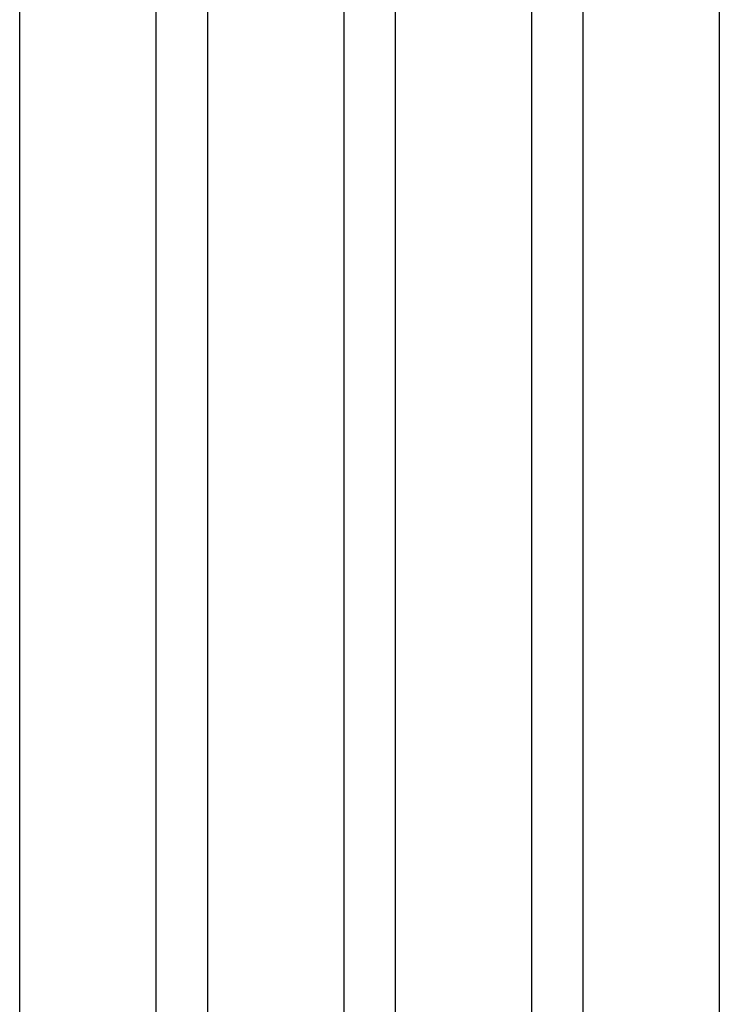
# Model space of a CAD drawing. Header units: millimetres. Extents: x 618 to 1482, y 17 to 575.
# Tile 80 of 90: x 1001 to 1018, y 351 to 375. Entities that reach past the tile are written whole.
import ezdxf

# ---------------------------------------------------------------- set-up
doc = ezdxf.new("R2010")
doc.units = ezdxf.units.MM

# ---------------------------------------------------------------- blocks, each defined once
blk = doc.blocks.new('cu_bee7s_cca__41', base_point=(1238.762, 264.915))
at = {"color": 7, "linetype": 'Continuous'}
for p, q in [((1334.927, 269.54), (1334.927, 582.54)), ((1339.36, 582.54), (1339.36, 269.54)), ((1341.036, 582.54), (1341.036, 269.54)), ((1345.468, 582.54), (1345.468, 269.54)), ((1347.145, 582.54), (1347.145, 269.54)), ((1351.577, 582.54), (1351.577, 269.54)), ((1353.254, 269.54), (1353.254, 582.54)), ((1357.686, 582.54), (1357.686, 269.54))]:
    blk.add_line(p, q, dxfattribs=at)
blk = doc.blocks.new('cu_ATCA-3671__43', base_point=(1219.889, 250.575))
blk.add_blockref('cu_bee7s_cca__41', (1238.762, 264.915))
blk = doc.blocks.new('FRONT1', base_point=(1393.512, 426.04))
blk.add_blockref('cu_ATCA-3671__43', (1219.889, 250.575))

msp = doc.modelspace()

# ---------------------------------------------------------------- block references
at = {"xscale": 0.75, "yscale": 0.75, "zscale": 0.75}
msp.add_blockref('FRONT1', (1045.134, 319.53), dxfattribs=at)

doc.saveas('drawing.dxf')
